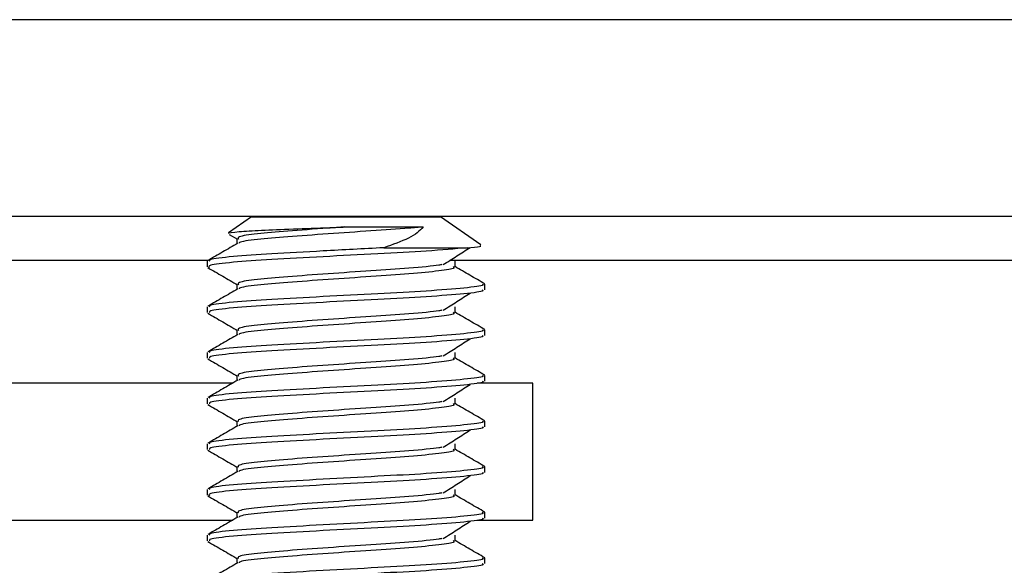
# Model space of a CAD drawing. Header units: millimetres. Extents: x 3619 to 4737, y 1503 to 2366.
# Tile 67 of 256: x 4090.4 to 4096.11, y 1823.9 to 1827.06. Entities that reach past the tile are written whole.
import ezdxf

# ---------------------------------------------------------------- set-up
doc = ezdxf.new("R2010")
doc.units = ezdxf.units.MM

msp = doc.modelspace()

# ---------------------------------------------------------------- linework, layer by layer
at = {"color": 8, "linetype": 'Continuous', "lineweight": 30}
for p, q in [((4110.3123, 1827.0596), (4053.0954, 1827.0596)), ((4053.0954, 1825.666), (4091.4995, 1825.666)), ((4092.8995, 1825.666), (4110.3123, 1825.666))]:
    msp.add_line(p, q, dxfattribs=at)
at = {"color": 7, "linetype": 'Continuous', "lineweight": 30}
for p, q in [((4053.0954, 1825.92), (4110.3123, 1825.92)), ((4091.748, 1825.9174), (4091.615, 1825.8243)), ((4091.748, 1825.9174), (4092.8437, 1825.9174)), ((4093.0767, 1825.7543), (4092.8437, 1825.9174)), ((4091.6195, 1825.815), (4091.6673, 1825.7872)), ((4092.2896, 1825.8581), (4092.7436, 1825.8581)), ((4091.6634, 1825.792), (4091.6634, 1825.7611)), ((4092.5141, 1825.7378), (4092.997, 1825.7378)), ((4091.4915, 1825.6597), (4091.4915, 1825.6266)), ((4092.9283, 1825.6266), (4092.9283, 1825.6597)), ((4091.6634, 1825.5274), (4091.6634, 1825.4965)), ((4093.1002, 1825.4944), (4093.1002, 1825.5274)), ((4091.4915, 1825.3951), (4091.4915, 1825.3621)), ((4092.9283, 1825.3621), (4092.9283, 1825.3951)), ((4091.6634, 1825.2628), (4091.6634, 1825.2319)), ((4093.1002, 1825.2298), (4093.1002, 1825.2628)), ((4091.4915, 1825.1305), (4091.4915, 1825.0975)), ((4092.9283, 1825.0975), (4092.9283, 1825.1305)), ((4091.6395, 1824.9535), (4084.9123, 1824.9535)), ((4091.6634, 1824.9983), (4091.6634, 1824.9673)), ((4093.379, 1824.9535), (4093.0563, 1824.9535)), ((4093.1002, 1824.9652), (4093.1002, 1824.9983)), ((4093.379, 1824.1597), (4093.379, 1824.9535)), ((4091.4915, 1824.866), (4091.4915, 1824.8329)), ((4092.9283, 1824.8329), (4092.9283, 1824.866)), ((4091.6634, 1824.7337), (4091.6634, 1824.7028)), ((4093.1002, 1824.7006), (4093.1002, 1824.7337)), ((4091.4915, 1824.6014), (4091.4915, 1824.5683)), ((4092.9283, 1824.5683), (4092.9283, 1824.6014)), ((4091.6634, 1824.4691), (4091.6634, 1824.4382)), ((4093.1002, 1824.436), (4093.1002, 1824.4691)), ((4091.4915, 1824.3368), (4091.4915, 1824.3037)), ((4092.9283, 1824.3037), (4092.9283, 1824.3368)), ((4084.9123, 1824.1597), (4091.6395, 1824.1597)), ((4091.6634, 1824.2045), (4091.6634, 1824.1736)), ((4093.0563, 1824.1597), (4093.379, 1824.1597)), ((4093.1002, 1824.1714), (4093.1002, 1824.2045)), ((4091.4915, 1824.0722), (4091.4915, 1824.0391)), ((4092.9283, 1824.0391), (4092.9283, 1824.0722)), ((4091.6634, 1823.9399), (4091.6634, 1823.909)), ((4093.1002, 1823.9069), (4093.1002, 1823.9399))]:
    msp.add_line(p, q, dxfattribs=at)
for points, knots in [([(4091.6168, 1825.8218), (4091.6156, 1825.8222), (4091.6071, 1825.825), (4091.6684, 1825.8311), (4091.7959, 1825.8393), (4091.983, 1825.8464), (4092.1579, 1825.8532), (4092.2603, 1825.857), (4092.2896, 1825.8581)], [0, 0, 0, 0, 0.03517, 0.2597707, 0.480038, 0.7004179, 0.9143627, 1, 1, 1, 1]), ([(4092.2896, 1825.8581), (4092.2567, 1825.8558), (4092.1408, 1825.8478), (4091.9513, 1825.834), (4091.769, 1825.8191), (4091.6637, 1825.8022), (4091.6704, 1825.7925), (4091.6734, 1825.7882)], [0, 0, 0, 0, 0.094976, 0.334745, 0.567018, 0.808892, 1, 1, 1, 1]), ([(4092.7436, 1825.8581), (4092.7167, 1825.8556), (4092.63, 1825.8475), (4092.4408, 1825.8355), (4092.189, 1825.8182), (4091.9506, 1825.8009), (4091.7718, 1825.7861), (4091.6763, 1825.7722), (4091.6771, 1825.7653), (4091.6772, 1825.7638)], [0, 0, 0, 0, 0.077111, 0.248628, 0.425681, 0.602733, 0.774251, 0.952858, 1, 1, 1, 1]), ([(4092.7436, 1825.8581), (4092.733, 1825.8469), (4092.7118, 1825.8244), (4092.6431, 1825.7828), (4092.5658, 1825.7558), (4092.5141, 1825.7378)], [0, 0, 0, 0, 0.248925, 0.497832, 1, 1, 1, 1]), ([(4091.6679, 1825.7637), (4091.6391, 1825.747), (4091.5816, 1825.7136), (4091.524, 1825.6802), (4091.4952, 1825.6635)], [0, 0, 0, 0, 0.499785, 1, 1, 1, 1]), ([(4092.997, 1825.7378), (4093.0276, 1825.74), (4093.0831, 1825.7439), (4093.0763, 1825.7477), (4093.0732, 1825.7494)], [0, 0, 0, 0, 0.550908, 1, 1, 1, 1]), ([(4092.997, 1825.7378), (4092.9253, 1825.7312), (4092.7913, 1825.7187), (4092.4797, 1825.7031), (4092.1598, 1825.6859), (4091.8577, 1825.6686), (4091.6259, 1825.6537), (4091.4923, 1825.6369), (4091.5007, 1825.6272), (4091.5044, 1825.623)], [0, 0, 0, 0, 0.1632, 0.304641, 0.450634, 0.596625, 0.738065, 0.885334, 1, 1, 1, 1]), ([(4092.5141, 1825.7378), (4092.3963, 1825.7316), (4092.1723, 1825.7198), (4091.8571, 1825.7017), (4091.6272, 1825.6868), (4091.4992, 1825.6712), (4091.5045, 1825.6628), (4091.5064, 1825.6597)], [0, 0, 0, 0, 0.238608, 0.453567, 0.661824, 0.878664, 1, 1, 1, 1]), ([(4092.8594, 1825.6403), (4092.8854, 1825.6569), (4092.9374, 1825.6902), (4092.9897, 1825.7234), (4093.0159, 1825.74)], [0, 0, 0, 0, 0.499956, 1, 1, 1, 1]), ([(4092.8515, 1825.6401), (4092.8458, 1825.639), (4092.8128, 1825.6323), (4092.6682, 1825.6188), (4092.4428, 1825.604), (4092.1883, 1825.5867), (4091.9515, 1825.5694), (4091.7689, 1825.5545), (4091.6637, 1825.5376), (4091.6704, 1825.5279), (4091.6734, 1825.5236)], [0, 0, 0, 0, 0.030061, 0.174973, 0.314133, 0.457783, 0.601433, 0.740593, 0.885504, 1, 1, 1, 1]), ([(4091.4946, 1825.6228), (4091.5234, 1825.6061), (4091.581, 1825.5728), (4091.6385, 1825.5394), (4091.6673, 1825.5227)], [0, 0, 0, 0, 0.500257, 1, 1, 1, 1]), ([(4092.9159, 1825.6284), (4092.9197, 1825.6255), (4092.9306, 1825.6172), (4092.843, 1825.6038), (4092.6736, 1825.5858), (4092.4412, 1825.5709), (4092.1889, 1825.5536), (4091.9507, 1825.5363), (4091.7718, 1825.5215), (4091.6763, 1825.5076), (4091.6771, 1825.5007), (4091.6772, 1825.4993)], [0, 0, 0, 0, 0.067725, 0.194916, 0.325461, 0.450823, 0.580231, 0.709638, 0.835, 0.965544, 1, 1, 1, 1]), ([(4093.0998, 1825.5284), (4093.0711, 1825.5451), (4093.0138, 1825.5783), (4092.9564, 1825.6116), (4092.9277, 1825.6282)], [0, 0, 0, 0, 0.500063, 1, 1, 1, 1]), ([(4093.0853, 1825.5274), (4093.0888, 1825.5251), (4093.1006, 1825.5174), (4092.991, 1825.5046), (4092.7764, 1825.4866), (4092.4807, 1825.4717), (4092.1596, 1825.4544), (4091.8575, 1825.4371), (4091.6271, 1825.4222), (4091.4992, 1825.4067), (4091.5045, 1825.3982), (4091.5064, 1825.3951)], [0, 0, 0, 0, 0.052831, 0.176923, 0.304274, 0.426585, 0.552832, 0.679078, 0.801388, 0.928739, 1, 1, 1, 1]), ([(4091.6679, 1825.4991), (4091.6391, 1825.4824), (4091.5816, 1825.449), (4091.524, 1825.4156), (4091.4952, 1825.3989)], [0, 0, 0, 0, 0.499785, 1, 1, 1, 1]), ([(4093.0853, 1825.4944), (4093.0888, 1825.492), (4093.1006, 1825.4843), (4092.991, 1825.4715), (4092.7764, 1825.4535), (4092.4807, 1825.4386), (4092.1596, 1825.4213), (4091.8575, 1825.4041), (4091.6271, 1825.3892), (4091.4992, 1825.3736), (4091.5045, 1825.3651), (4091.5064, 1825.3621)], [0, 0, 0, 0, 0.052831, 0.176923, 0.304274, 0.426585, 0.552832, 0.679078, 0.801388, 0.928739, 1, 1, 1, 1]), ([(4092.8594, 1825.3758), (4092.8854, 1825.3924), (4092.9374, 1825.4256), (4092.9897, 1825.4588), (4093.0159, 1825.4754)], [0, 0, 0, 0, 0.499956, 1, 1, 1, 1]), ([(4091.4946, 1825.3583), (4091.5234, 1825.3416), (4091.581, 1825.3082), (4091.6385, 1825.2748), (4091.6673, 1825.2581)], [0, 0, 0, 0, 0.500257, 1, 1, 1, 1]), ([(4092.8515, 1825.3755), (4092.8458, 1825.3744), (4092.8128, 1825.3678), (4092.6682, 1825.3542), (4092.4428, 1825.3394), (4092.1883, 1825.3221), (4091.9515, 1825.3048), (4091.7689, 1825.2899), (4091.6637, 1825.273), (4091.6704, 1825.2633), (4091.6734, 1825.259)], [0, 0, 0, 0, 0.030061, 0.174973, 0.314133, 0.457783, 0.601433, 0.740593, 0.885504, 1, 1, 1, 1]), ([(4092.9159, 1825.3638), (4092.9197, 1825.3609), (4092.9306, 1825.3526), (4092.843, 1825.3393), (4092.6736, 1825.3212), (4092.4412, 1825.3063), (4092.1889, 1825.289), (4091.9507, 1825.2718), (4091.7718, 1825.2569), (4091.6763, 1825.243), (4091.6771, 1825.2361), (4091.6772, 1825.2347)], [0, 0, 0, 0, 0.067725, 0.194916, 0.325461, 0.450823, 0.580231, 0.709638, 0.835, 0.965544, 1, 1, 1, 1]), ([(4093.0998, 1825.2638), (4093.0711, 1825.2805), (4093.0138, 1825.3137), (4092.9564, 1825.347), (4092.9277, 1825.3636)], [0, 0, 0, 0, 0.500063, 1, 1, 1, 1]), ([(4093.0853, 1825.2628), (4093.0888, 1825.2605), (4093.1006, 1825.2528), (4092.991, 1825.24), (4092.7764, 1825.222), (4092.4807, 1825.2071), (4092.1596, 1825.1898), (4091.8575, 1825.1725), (4091.6271, 1825.1577), (4091.4992, 1825.1421), (4091.5045, 1825.1336), (4091.5064, 1825.1305)], [0, 0, 0, 0, 0.0528313, 0.1769231, 0.3042739, 0.4265848, 0.5528319, 0.6790778, 0.8013883, 0.9287392, 1, 1, 1, 1]), ([(4091.6679, 1825.2345), (4091.6391, 1825.2178), (4091.5816, 1825.1844), (4091.524, 1825.151), (4091.4952, 1825.1343)], [0, 0, 0, 0, 0.499797, 1, 1, 1, 1]), ([(4093.0853, 1825.2298), (4093.0888, 1825.2275), (4093.1006, 1825.2198), (4092.991, 1825.207), (4092.7764, 1825.1889), (4092.4807, 1825.174), (4092.1596, 1825.1567), (4091.8575, 1825.1395), (4091.6271, 1825.1246), (4091.4992, 1825.109), (4091.5045, 1825.1005), (4091.5064, 1825.0975)], [0, 0, 0, 0, 0.052831, 0.176923, 0.304274, 0.426585, 0.552832, 0.679078, 0.801388, 0.928739, 1, 1, 1, 1]), ([(4092.8594, 1825.1112), (4092.8854, 1825.1278), (4092.9374, 1825.161), (4092.9897, 1825.1942), (4093.0159, 1825.2108)], [0, 0, 0, 0, 0.499956, 1, 1, 1, 1]), ([(4091.4946, 1825.0937), (4091.5234, 1825.077), (4091.581, 1825.0436), (4091.6385, 1825.0102), (4091.6673, 1824.9935)], [0, 0, 0, 0, 0.500263, 1, 1, 1, 1]), ([(4092.8515, 1825.1109), (4092.8458, 1825.1098), (4092.8128, 1825.1032), (4092.6682, 1825.0896), (4092.4428, 1825.0748), (4092.1883, 1825.0575), (4091.9515, 1825.0403), (4091.7689, 1825.0254), (4091.6637, 1825.0084), (4091.6704, 1824.9987), (4091.6734, 1824.9944)], [0, 0, 0, 0, 0.030061, 0.174973, 0.314133, 0.457783, 0.601433, 0.740592, 0.885503, 1, 1, 1, 1]), ([(4092.9159, 1825.0992), (4092.9197, 1825.0963), (4092.9306, 1825.088), (4092.843, 1825.0747), (4092.6736, 1825.0566), (4092.4412, 1825.0417), (4092.1889, 1825.0244), (4091.9507, 1825.0072), (4091.7718, 1824.9923), (4091.6763, 1824.9785), (4091.6771, 1824.9715), (4091.6772, 1824.9701)], [0, 0, 0, 0, 0.067725, 0.194916, 0.325461, 0.450823, 0.580231, 0.709638, 0.835, 0.965544, 1, 1, 1, 1]), ([(4093.0998, 1824.9993), (4093.0711, 1825.0159), (4093.0138, 1825.0491), (4092.9564, 1825.0824), (4092.9277, 1825.099)], [0, 0, 0, 0, 0.500069, 1, 1, 1, 1]), ([(4091.6679, 1824.9699), (4091.6391, 1824.9532), (4091.5816, 1824.9198), (4091.524, 1824.8864), (4091.4952, 1824.8697)], [0, 0, 0, 0, 0.499785, 1, 1, 1, 1]), ([(4093.0853, 1824.9983), (4093.0888, 1824.996), (4093.1006, 1824.9882), (4092.991, 1824.9755), (4092.7764, 1824.9574), (4092.4807, 1824.9425), (4092.1596, 1824.9252), (4091.8575, 1824.908), (4091.6271, 1824.8931), (4091.4992, 1824.8775), (4091.5045, 1824.869), (4091.5064, 1824.866)], [0, 0, 0, 0, 0.052831, 0.176923, 0.304274, 0.426585, 0.552832, 0.679078, 0.801388, 0.928739, 1, 1, 1, 1]), ([(4093.0853, 1824.9652), (4093.0888, 1824.9629), (4093.1006, 1824.9552), (4092.991, 1824.9424), (4092.7764, 1824.9243), (4092.4807, 1824.9094), (4092.1596, 1824.8922), (4091.8575, 1824.8749), (4091.6271, 1824.86), (4091.4992, 1824.8444), (4091.5045, 1824.8359), (4091.5064, 1824.8329)], [0, 0, 0, 0, 0.052831, 0.176923, 0.304274, 0.426585, 0.552832, 0.679078, 0.801388, 0.928739, 1, 1, 1, 1]), ([(4092.8594, 1824.8466), (4092.8854, 1824.8632), (4092.9374, 1824.8964), (4092.9897, 1824.9296), (4093.0159, 1824.9462)], [0, 0, 0, 0, 0.499956, 1, 1, 1, 1]), ([(4092.8515, 1824.8464), (4092.8458, 1824.8452), (4092.8128, 1824.8386), (4092.6682, 1824.8251), (4092.4428, 1824.8102), (4092.1883, 1824.7929), (4091.9515, 1824.7757), (4091.7689, 1824.7608), (4091.6637, 1824.7438), (4091.6704, 1824.7341), (4091.6734, 1824.7299)], [0, 0, 0, 0, 0.030061, 0.174973, 0.314133, 0.457783, 0.601433, 0.740593, 0.885504, 1, 1, 1, 1]), ([(4091.4946, 1824.8291), (4091.5234, 1824.8124), (4091.581, 1824.779), (4091.6385, 1824.7456), (4091.6673, 1824.7289)], [0, 0, 0, 0, 0.500257, 1, 1, 1, 1]), ([(4092.9159, 1824.8346), (4092.9197, 1824.8317), (4092.9306, 1824.8234), (4092.843, 1824.8101), (4092.6736, 1824.792), (4092.4412, 1824.7771), (4092.1889, 1824.7599), (4091.9507, 1824.7426), (4091.7718, 1824.7277), (4091.6763, 1824.7139), (4091.6771, 1824.707), (4091.6772, 1824.7055)], [0, 0, 0, 0, 0.067725, 0.194916, 0.325461, 0.450823, 0.580231, 0.709638, 0.835, 0.965544, 1, 1, 1, 1]), ([(4093.0998, 1824.7347), (4093.0711, 1824.7513), (4093.0138, 1824.7846), (4092.9564, 1824.8178), (4092.9277, 1824.8345)], [0, 0, 0, 0, 0.500063, 1, 1, 1, 1]), ([(4093.0853, 1824.7337), (4093.0888, 1824.7314), (4093.1006, 1824.7237), (4092.991, 1824.7109), (4092.7764, 1824.6928), (4092.4807, 1824.6779), (4092.1596, 1824.6606), (4091.8575, 1824.6434), (4091.6271, 1824.6285), (4091.4992, 1824.6129), (4091.5045, 1824.6044), (4091.5064, 1824.6014)], [0, 0, 0, 0, 0.052831, 0.176923, 0.304274, 0.426585, 0.552832, 0.679078, 0.801388, 0.928739, 1, 1, 1, 1]), ([(4091.6679, 1824.7054), (4091.6391, 1824.6887), (4091.5816, 1824.6552), (4091.524, 1824.6218), (4091.4952, 1824.6051)], [0, 0, 0, 0, 0.499785, 1, 1, 1, 1]), ([(4093.0853, 1824.7006), (4093.0888, 1824.6983), (4093.1006, 1824.6906), (4092.991, 1824.6778), (4092.7764, 1824.6597), (4092.4807, 1824.6448), (4092.1596, 1824.6276), (4091.8575, 1824.6103), (4091.6271, 1824.5954), (4091.4992, 1824.5798), (4091.5045, 1824.5714), (4091.5064, 1824.5683)], [0, 0, 0, 0, 0.052831, 0.176923, 0.304274, 0.426585, 0.552832, 0.679078, 0.801388, 0.928739, 1, 1, 1, 1]), ([(4092.8594, 1824.582), (4092.8854, 1824.5986), (4092.9374, 1824.6318), (4092.9897, 1824.665), (4093.0159, 1824.6816)], [0, 0, 0, 0, 0.499956, 1, 1, 1, 1]), ([(4091.4946, 1824.5645), (4091.5234, 1824.5478), (4091.581, 1824.5144), (4091.6385, 1824.481), (4091.6673, 1824.4643)], [0, 0, 0, 0, 0.500257, 1, 1, 1, 1]), ([(4092.8515, 1824.5818), (4092.8458, 1824.5806), (4092.8128, 1824.574), (4092.6682, 1824.5605), (4092.4428, 1824.5456), (4092.1883, 1824.5283), (4091.9515, 1824.5111), (4091.7689, 1824.4962), (4091.6637, 1824.4793), (4091.6704, 1824.4696), (4091.6734, 1824.4653)], [0, 0, 0, 0, 0.030061, 0.174973, 0.314133, 0.457783, 0.601433, 0.740593, 0.885504, 1, 1, 1, 1]), ([(4092.9159, 1824.57), (4092.9197, 1824.5672), (4092.9306, 1824.5589), (4092.843, 1824.5455), (4092.6736, 1824.5275), (4092.4412, 1824.5125), (4092.1889, 1824.4953), (4091.9507, 1824.478), (4091.7718, 1824.4632), (4091.6763, 1824.4493), (4091.6771, 1824.4424), (4091.6772, 1824.4409)], [0, 0, 0, 0, 0.067725, 0.194916, 0.325461, 0.450823, 0.580231, 0.709638, 0.835, 0.965544, 1, 1, 1, 1]), ([(4093.0998, 1824.4701), (4093.0711, 1824.4867), (4093.0138, 1824.52), (4092.9564, 1824.5532), (4092.9277, 1824.5699)], [0, 0, 0, 0, 0.500075, 1, 1, 1, 1]), ([(4091.6679, 1824.4408), (4091.6391, 1824.4241), (4091.5816, 1824.3906), (4091.524, 1824.3572), (4091.4952, 1824.3405)], [0, 0, 0, 0, 0.499797, 1, 1, 1, 1]), ([(4093.0853, 1824.4691), (4093.0888, 1824.4668), (4093.1006, 1824.4591), (4092.991, 1824.4463), (4092.7764, 1824.4282), (4092.4807, 1824.4133), (4092.1596, 1824.3961), (4091.8575, 1824.3788), (4091.6271, 1824.3639), (4091.4992, 1824.3483), (4091.5045, 1824.3398), (4091.5064, 1824.3368)], [0, 0, 0, 0, 0.052831, 0.176923, 0.304274, 0.426585, 0.552832, 0.679078, 0.801388, 0.928739, 1, 1, 1, 1]), ([(4093.0853, 1824.436), (4093.0888, 1824.4337), (4093.1006, 1824.426), (4092.991, 1824.4132), (4092.7764, 1824.3952), (4092.4808, 1824.3803), (4092.1595, 1824.363), (4091.8578, 1824.3457), (4091.6259, 1824.3308), (4091.4923, 1824.314), (4091.5007, 1824.3043), (4091.5044, 1824.3001)], [0, 0, 0, 0, 0.051398, 0.172122, 0.296016, 0.415008, 0.537828, 0.660648, 0.779639, 0.903534, 1, 1, 1, 1]), ([(4092.8594, 1824.3174), (4092.8854, 1824.334), (4092.9374, 1824.3672), (4092.9897, 1824.4004), (4093.0159, 1824.4171)], [0, 0, 0, 0, 0.499956, 1, 1, 1, 1]), ([(4091.4946, 1824.2999), (4091.5234, 1824.2832), (4091.581, 1824.2499), (4091.6385, 1824.2164), (4091.6673, 1824.1997)], [0, 0, 0, 0, 0.500263, 1, 1, 1, 1]), ([(4092.8515, 1824.3172), (4092.8458, 1824.3161), (4092.8128, 1824.3094), (4092.6682, 1824.2959), (4092.4428, 1824.281), (4092.1883, 1824.2638), (4091.9515, 1824.2465), (4091.7689, 1824.2316), (4091.6637, 1824.2147), (4091.6704, 1824.205), (4091.6734, 1824.2007)], [0, 0, 0, 0, 0.030061, 0.174973, 0.314133, 0.457783, 0.601433, 0.740592, 0.885503, 1, 1, 1, 1]), ([(4092.9159, 1824.3055), (4092.9197, 1824.3026), (4092.9306, 1824.2943), (4092.843, 1824.2809), (4092.6736, 1824.2629), (4092.4412, 1824.248), (4092.1889, 1824.2307), (4091.9507, 1824.2134), (4091.7718, 1824.1986), (4091.6763, 1824.1847), (4091.6771, 1824.1778), (4091.6772, 1824.1763)], [0, 0, 0, 0, 0.067725, 0.194916, 0.325461, 0.450823, 0.580231, 0.709638, 0.835, 0.965544, 1, 1, 1, 1]), ([(4093.0998, 1824.2055), (4093.0711, 1824.2221), (4093.0138, 1824.2554), (4092.9564, 1824.2887), (4092.9277, 1824.3053)], [0, 0, 0, 0, 0.500069, 1, 1, 1, 1]), ([(4091.6679, 1824.1762), (4091.6391, 1824.1595), (4091.5816, 1824.1261), (4091.524, 1824.0927), (4091.4952, 1824.076)], [0, 0, 0, 0, 0.499785, 1, 1, 1, 1]), ([(4093.0853, 1824.2045), (4093.0888, 1824.2022), (4093.1006, 1824.1945), (4092.991, 1824.1817), (4092.7764, 1824.1637), (4092.4807, 1824.1487), (4092.1596, 1824.1315), (4091.8575, 1824.1142), (4091.6271, 1824.0993), (4091.4992, 1824.0837), (4091.5045, 1824.0753), (4091.5064, 1824.0722)], [0, 0, 0, 0, 0.052831, 0.176923, 0.304274, 0.426585, 0.552832, 0.679078, 0.801388, 0.928739, 1, 1, 1, 1]), ([(4093.0853, 1824.1714), (4093.0888, 1824.1691), (4093.1006, 1824.1614), (4092.991, 1824.1486), (4092.7764, 1824.1306), (4092.4807, 1824.1157), (4092.1596, 1824.0984), (4091.8575, 1824.0811), (4091.6271, 1824.0662), (4091.4992, 1824.0507), (4091.5045, 1824.0422), (4091.5064, 1824.0391)], [0, 0, 0, 0, 0.052831, 0.176923, 0.304274, 0.426585, 0.552832, 0.679078, 0.801388, 0.928739, 1, 1, 1, 1]), ([(4092.8594, 1824.0528), (4092.8854, 1824.0694), (4092.9374, 1824.1027), (4092.9897, 1824.1359), (4093.0159, 1824.1525)], [0, 0, 0, 0, 0.499956, 1, 1, 1, 1]), ([(4092.8515, 1824.0526), (4092.8458, 1824.0515), (4092.8128, 1824.0448), (4092.6682, 1824.0313), (4092.4428, 1824.0165), (4092.1883, 1823.9992), (4091.9515, 1823.9819), (4091.7689, 1823.967), (4091.6637, 1823.9501), (4091.6704, 1823.9404), (4091.6734, 1823.9361)], [0, 0, 0, 0, 0.030061, 0.174973, 0.314133, 0.457783, 0.601433, 0.740593, 0.885504, 1, 1, 1, 1]), ([(4092.9159, 1824.0409), (4092.9197, 1824.038), (4092.9306, 1824.0297), (4092.843, 1824.0163), (4092.6736, 1823.9983), (4092.4412, 1823.9834), (4092.1889, 1823.9661), (4091.9507, 1823.9488), (4091.7718, 1823.934), (4091.6763, 1823.9201), (4091.6771, 1823.9132), (4091.6772, 1823.9118)], [0, 0, 0, 0, 0.067725, 0.194916, 0.325461, 0.450823, 0.580231, 0.709638, 0.835, 0.965544, 1, 1, 1, 1]), ([(4093.0998, 1823.9409), (4093.0711, 1823.9576), (4093.0138, 1823.9908), (4092.9564, 1824.0241), (4092.9277, 1824.0407)], [0, 0, 0, 0, 0.500063, 1, 1, 1, 1]), ([(4091.4946, 1824.0353), (4091.5234, 1824.0186), (4091.581, 1823.9853), (4091.6385, 1823.9519), (4091.6673, 1823.9352)], [0, 0, 0, 0, 0.500257, 1, 1, 1, 1]), ([(4093.0853, 1823.9399), (4093.0888, 1823.9376), (4093.1006, 1823.9299), (4092.991, 1823.9171), (4092.7764, 1823.8991), (4092.4807, 1823.8842), (4092.1596, 1823.8669), (4091.8575, 1823.8496), (4091.6271, 1823.8347), (4091.4992, 1823.8192), (4091.5045, 1823.8107), (4091.5064, 1823.8076)], [0, 0, 0, 0, 0.052831, 0.176923, 0.304274, 0.426585, 0.552832, 0.679078, 0.801388, 0.928739, 1, 1, 1, 1]), ([(4091.6679, 1823.9116), (4091.6391, 1823.8949), (4091.5816, 1823.8615), (4091.524, 1823.8281), (4091.4952, 1823.8114)], [0, 0, 0, 0, 0.499785, 1, 1, 1, 1]), ([(4093.0853, 1823.9069), (4093.0888, 1823.9045), (4093.1006, 1823.8968), (4092.991, 1823.884), (4092.7764, 1823.866), (4092.4807, 1823.8511), (4092.1596, 1823.8338), (4091.8575, 1823.8166), (4091.6271, 1823.8017), (4091.4992, 1823.7861), (4091.5045, 1823.7776), (4091.5064, 1823.7746)], [0, 0, 0, 0, 0.052831, 0.176923, 0.304274, 0.426585, 0.552832, 0.679078, 0.801388, 0.928739, 1, 1, 1, 1])]:
    msp.add_open_spline(points, degree=3, knots=knots, dxfattribs=at)

doc.saveas('drawing.dxf')
